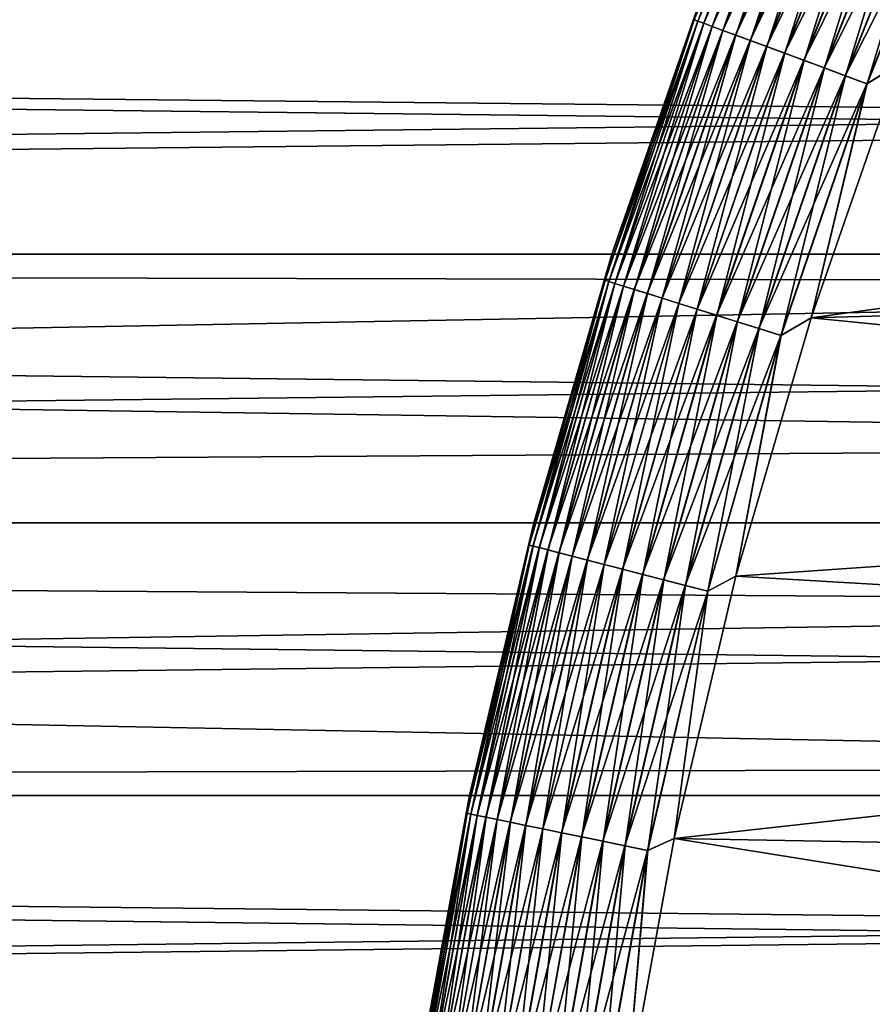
# Model space of a CAD drawing. Header units: metres. Extents: x -46 to 104, y -30 to 30.
# Tile 136 of 256: x -13.8 to -11.76, y 2.16 to 4.51. Entities that reach past the tile are written whole.
import ezdxf

# ---------------------------------------------------------------- set-up
doc = ezdxf.new("R2010")
doc.units = ezdxf.units.M
doc.layers.add('solid_26_000_502_XXX', color=7, linetype='CONTINUOUS')

msp = doc.modelspace()

# ---------------------------------------------------------------- linework, layer by layer
at = {"layer": 'solid_26_000_502_XXX'}
for points in [[(-12.1879, 4.513902, 315.555328), (-12.179151, 4.510662, 315.610657), (-11.935058, 5.121737, 315.610657)], [(-11.943563, 5.125386, 280.444031), (-12.18783, 4.513876, 280.444031), (-12.164318, 4.585778, 280.5)], [(-12.17901, 4.51061, 280.388672), (-12.18783, 4.513876, 280.444031), (-11.943563, 5.125386, 280.444031)], [(-11.935058, 5.121737, 315.610657), (-12.179151, 4.510662, 315.610657), (-11.920837, 5.115634, 315.664612)], [(-12.179151, 4.510662, 315.610657), (-12.164639, 4.505288, 315.664612), (-11.920837, 5.115634, 315.664612)], [(-11.93492, 5.121677, 280.388672), (-12.17901, 4.51061, 280.388672), (-11.943563, 5.125386, 280.444031)], [(-12.164432, 4.50521, 280.334747), (-12.17901, 4.51061, 280.388672), (-11.93492, 5.121677, 280.388672)], [(-11.920837, 5.115634, 315.664612), (-12.164639, 4.505288, 315.664612), (-11.90115, 5.107186, 315.716492)], [(-11.920633, 5.115547, 280.334747), (-12.164432, 4.50521, 280.334747), (-11.93492, 5.121677, 280.388672)], [(-12.144276, 4.497746, 280.282898), (-12.164432, 4.50521, 280.334747), (-11.920633, 5.115547, 280.334747)], [(-11.900882, 5.10707, 280.282898), (-12.144276, 4.497746, 280.282898), (-11.920633, 5.115547, 280.334747)], [(-12.164639, 4.505288, 315.664612), (-12.144549, 4.497847, 315.716492), (-11.90115, 5.107186, 315.716492)], [(-11.90115, 5.107186, 315.716492), (-12.144549, 4.497847, 315.716492), (-11.876244, 5.096498, 315.765625)], [(-12.144549, 4.497847, 315.716492), (-12.119134, 4.488434, 315.765625), (-11.876244, 5.096498, 315.765625)], [(-12.118798, 4.48831, 280.233795), (-12.144276, 4.497746, 280.282898), (-11.900882, 5.10707, 280.282898)], [(-11.876244, 5.096498, 315.765625), (-12.119134, 4.488434, 315.765625), (-11.846433, 5.083704, 315.811432)], [(-11.875915, 5.096356, 280.233795), (-12.118798, 4.48831, 280.233795), (-11.900882, 5.10707, 280.282898)], [(-12.08832, 4.477022, 280.188049), (-12.118798, 4.48831, 280.233795), (-11.875915, 5.096356, 280.233795)], [(-11.846047, 5.083539, 280.188049), (-12.08832, 4.477022, 280.188049), (-11.875915, 5.096356, 280.233795)], [(-12.119134, 4.488434, 315.765625), (-12.088714, 4.477168, 315.811432), (-11.846433, 5.083704, 315.811432)], [(-11.846433, 5.083704, 315.811432), (-12.088714, 4.477168, 315.811432), (-11.812092, 5.068968, 315.853302)], [(-12.088714, 4.477168, 315.811432), (-12.05367, 4.464189, 315.853302), (-11.812092, 5.068968, 315.853302)], [(-12.053224, 4.464024, 280.14621), (-12.08832, 4.477022, 280.188049), (-11.846047, 5.083539, 280.188049)], [(-11.812092, 5.068968, 315.853302), (-12.05367, 4.464189, 315.853302), (-11.773655, 5.052473, 315.890747)], [(-11.811654, 5.06878, 280.14621), (-12.053224, 4.464024, 280.14621), (-11.846047, 5.083539, 280.188049)], [(-12.013953, 4.44948, 280.108826), (-12.053224, 4.464024, 280.14621), (-11.811654, 5.06878, 280.14621)], [(-11.77317, 5.052266, 280.108826), (-12.013953, 4.44948, 280.108826), (-11.811654, 5.06878, 280.14621)], [(-12.05367, 4.464189, 315.853302), (-12.014446, 4.449663, 315.890747), (-11.773655, 5.052473, 315.890747)], [(-11.773655, 5.052473, 315.890747), (-12.014446, 4.449663, 315.890747), (-11.731605, 5.034428, 315.923248)], [(-11.971003, 4.433572, 280.076385), (-12.013953, 4.44948, 280.108826), (-11.77317, 5.052266, 280.108826)], [(-11.731081, 5.034203, 280.076385), (-11.971003, 4.433572, 280.076385), (-11.77317, 5.052266, 280.108826)], [(-12.014446, 4.449663, 315.890747), (-11.971537, 4.43377, 315.923248), (-11.731605, 5.034428, 315.923248)], [(-11.731605, 5.034428, 315.923248), (-11.971537, 4.43377, 315.923248), (-11.686472, 5.01506, 315.950409)], [(-11.971537, 4.43377, 315.923248), (-11.925482, 4.416713, 315.950409), (-11.686472, 5.01506, 315.950409)], [(-11.924912, 4.416502, 280.049286), (-11.971003, 4.433572, 280.076385), (-11.731081, 5.034203, 280.076385)], [(-11.686472, 5.01506, 315.950409), (-11.925482, 4.416713, 315.950409), (-11.638826, 4.994614, 315.971893)], [(-11.685915, 5.014821, 280.049286), (-11.924912, 4.416502, 280.049286), (-11.731081, 5.034203, 280.076385)], [(-11.876265, 4.398486, 280.027863), (-11.924912, 4.416502, 280.049286), (-11.685915, 5.014821, 280.049286)], [(-11.638242, 4.994363, 280.027863), (-11.876265, 4.398486, 280.027863), (-11.685915, 5.014821, 280.049286)], [(-11.925482, 4.416713, 315.950409), (-11.876861, 4.398706, 315.971893), (-11.638826, 4.994614, 315.971893)], [(-11.638826, 4.994614, 315.971893), (-11.876861, 4.398706, 315.971893), (-11.589267, 4.973346, 315.987457)], [(-11.825672, 4.379748, 280.01239), (-11.876265, 4.398486, 280.027863), (-11.638242, 4.994363, 280.027863)], [(-11.588663, 4.973087, 280.01239), (-11.825672, 4.379748, 280.01239), (-11.638242, 4.994363, 280.027863)], [(-11.876861, 4.398706, 315.971893), (-11.826287, 4.379976, 315.987457), (-11.589267, 4.973346, 315.987457)], [(-11.589267, 4.973346, 315.987457), (-11.826287, 4.379976, 315.987457), (-11.538418, 4.951525, 315.996857)], [(-11.773771, 4.360526, 280.003082), (-11.825672, 4.379748, 280.01239), (-11.588663, 4.973087, 280.01239)], [(-11.537803, 4.951261, 280.003082), (-11.773771, 4.360526, 280.003082), (-11.588663, 4.973087, 280.01239)], [(-11.826287, 4.379976, 315.987457), (-11.774399, 4.360759, 315.996857), (-11.538418, 4.951525, 315.996857)], [(-11.538418, 4.951525, 315.996857), (-11.774399, 4.360759, 315.996857), (-11.696598, 4.409034, 316)], [(-11.537803, 4.951261, 280.003082), (-11.696607, 4.409011, 280), (-11.773771, 4.360526, 280.003082)], [(-7.711831, 4.639817, 599.856201), (-7.925838, 4.263959, 599.719177), (-38.5, 4.585777, 599.835693)], [(-7.925843, 4.263948, 12.280828), (-7.711836, 4.639809, 12.143812), (-38.5, 4.585777, 12.164319)], [(-7.925843, 4.263948, 12.280828), (-38.5, 4.585777, 12.164319), (-38.5, 3.953493, 12.38426)], [(16, 3.953493, -12.38426), (-38.5, 3.953493, -12.38426), (-38.5, 4.585777, -12.164319)], [(16, 4.585777, -12.164319), (16, 3.953493, -12.38426), (-38.5, 4.585777, -12.164319)], [(16, 4.585777, 624.164307), (-38.5, 4.585777, 624.164307), (-38.5, 3.953493, 624.384277)], [(16, 3.953493, 624.384277), (16, 4.585777, 624.164307), (-38.5, 3.953493, 624.384277)], [(-7.925838, 4.263959, 599.719177), (-38.5, 3.953493, 599.615723), (-38.5, 4.585777, 599.835693)], [(-12.38426, 3.953493, 280.5), (-12.38426, 3.953493, 315.5), (-12.164318, 4.585778, 315.5)], [(-12.1879, 4.513902, 315.555328), (-12.164318, 4.585778, 315.5), (-12.38426, 3.953493, 315.5)], [(-12.164318, 4.585778, 280.5), (-12.38426, 3.953493, 280.5), (-12.164318, 4.585778, 315.5)], [(-12.18783, 4.513876, 280.444031), (-12.38426, 3.953493, 280.5), (-12.164318, 4.585778, 280.5)], [(-12.1879, 4.513902, 315.555328), (-12.38426, 3.953493, 315.5), (-12.400882, 3.890802, 315.555328)], [(-12.1879, 4.513902, 315.555328), (-12.400882, 3.890802, 315.555328), (-12.179151, 4.510662, 315.610657)], [(-12.400882, 3.890802, 315.555328), (-12.39198, 3.888009, 315.610657), (-12.179151, 4.510662, 315.610657)], [(-12.18783, 4.513876, 280.444031), (-12.40081, 3.890779, 280.444031), (-12.38426, 3.953493, 280.5)], [(-12.391837, 3.887964, 280.388672), (-12.40081, 3.890779, 280.444031), (-12.18783, 4.513876, 280.444031)], [(-12.179151, 4.510662, 315.610657), (-12.39198, 3.888009, 315.610657), (-12.164639, 4.505288, 315.664612)], [(-12.39198, 3.888009, 315.610657), (-12.377215, 3.883376, 315.664612), (-12.164639, 4.505288, 315.664612)], [(-12.17901, 4.51061, 280.388672), (-12.391837, 3.887964, 280.388672), (-12.18783, 4.513876, 280.444031)], [(-12.377004, 3.88331, 280.334747), (-12.391837, 3.887964, 280.388672), (-12.17901, 4.51061, 280.388672)], [(-12.164639, 4.505288, 315.664612), (-12.377215, 3.883376, 315.664612), (-12.144549, 4.497847, 315.716492)], [(-12.377215, 3.883376, 315.664612), (-12.356774, 3.876963, 315.716492), (-12.144549, 4.497847, 315.716492)], [(-12.164432, 4.50521, 280.334747), (-12.377004, 3.88331, 280.334747), (-12.17901, 4.51061, 280.388672)], [(-12.356496, 3.876876, 280.282898), (-12.377004, 3.88331, 280.334747), (-12.164432, 4.50521, 280.334747)], [(-12.144549, 4.497847, 315.716492), (-12.356774, 3.876963, 315.716492), (-12.119134, 4.488434, 315.765625)], [(-12.144276, 4.497746, 280.282898), (-12.356496, 3.876876, 280.282898), (-12.164432, 4.50521, 280.334747)], [(-12.330573, 3.868742, 280.233795), (-12.356496, 3.876876, 280.282898), (-12.144276, 4.497746, 280.282898)], [(-12.118798, 4.48831, 280.233795), (-12.330573, 3.868742, 280.233795), (-12.144276, 4.497746, 280.282898)], [(-12.356774, 3.876963, 315.716492), (-12.330914, 3.86885, 315.765625), (-12.119134, 4.488434, 315.765625)], [(-12.119134, 4.488434, 315.765625), (-12.330914, 3.86885, 315.765625), (-12.088714, 4.477168, 315.811432)], [(-12.330914, 3.86885, 315.765625), (-12.299962, 3.859138, 315.811432), (-12.088714, 4.477168, 315.811432)], [(-12.299562, 3.859012, 280.188049), (-12.330573, 3.868742, 280.233795), (-12.118798, 4.48831, 280.233795)], [(-12.088714, 4.477168, 315.811432), (-12.299962, 3.859138, 315.811432), (-12.05367, 4.464189, 315.853302)], [(-12.08832, 4.477022, 280.188049), (-12.299562, 3.859012, 280.188049), (-12.118798, 4.48831, 280.233795)], [(-12.263853, 3.847809, 280.14621), (-12.299562, 3.859012, 280.188049), (-12.08832, 4.477022, 280.188049)], [(-12.053224, 4.464024, 280.14621), (-12.263853, 3.847809, 280.14621), (-12.08832, 4.477022, 280.188049)], [(-12.299962, 3.859138, 315.811432), (-12.264307, 3.847951, 315.853302), (-12.05367, 4.464189, 315.853302)], [(-12.05367, 4.464189, 315.853302), (-12.264307, 3.847951, 315.853302), (-12.014446, 4.449663, 315.890747)], [(-12.223896, 3.835272, 280.108826), (-12.263853, 3.847809, 280.14621), (-12.053224, 4.464024, 280.14621)], [(-12.013953, 4.44948, 280.108826), (-12.223896, 3.835272, 280.108826), (-12.053224, 4.464024, 280.14621)], [(-12.264307, 3.847951, 315.853302), (-12.224398, 3.83543, 315.890747), (-12.014446, 4.449663, 315.890747)], [(-12.014446, 4.449663, 315.890747), (-12.224398, 3.83543, 315.890747), (-11.971537, 4.43377, 315.923248)], [(-12.224398, 3.83543, 315.890747), (-12.180738, 3.821731, 315.923248), (-11.971537, 4.43377, 315.923248)], [(-12.180194, 3.821561, 280.076385), (-12.223896, 3.835272, 280.108826), (-12.013953, 4.44948, 280.108826)], [(-11.971537, 4.43377, 315.923248), (-12.180738, 3.821731, 315.923248), (-11.925482, 4.416713, 315.950409)], [(-11.971003, 4.433572, 280.076385), (-12.180194, 3.821561, 280.076385), (-12.013953, 4.44948, 280.108826)], [(-12.133299, 3.806847, 280.049286), (-12.180194, 3.821561, 280.076385), (-11.971003, 4.433572, 280.076385)], [(-11.924912, 4.416502, 280.049286), (-12.133299, 3.806847, 280.049286), (-11.971003, 4.433572, 280.076385)], [(-12.180738, 3.821731, 315.923248), (-12.133878, 3.807029, 315.950409), (-11.925482, 4.416713, 315.950409)], [(-11.925482, 4.416713, 315.950409), (-12.133878, 3.807029, 315.950409), (-11.876861, 4.398706, 315.971893)], [(-12.083801, 3.791317, 280.027863), (-12.133299, 3.806847, 280.049286), (-11.924912, 4.416502, 280.049286)], [(-11.876265, 4.398486, 280.027863), (-12.083801, 3.791317, 280.027863), (-11.924912, 4.416502, 280.049286)], [(-11.90808, 3.801003, 280), (-11.696607, 4.409011, 280), (-8.108727, 3.904936, 280)], [(-11.773771, 4.360526, 280.003082), (-11.696607, 4.409011, 280), (-11.90808, 3.801003, 280)], [(-7.877019, 4.353451, 316), (-11.696598, 4.409034, 316), (-11.908072, 3.801026, 316)], [(-11.774399, 4.360759, 315.996857), (-11.908072, 3.801026, 316), (-11.696598, 4.409034, 316)], [(-12.133878, 3.807029, 315.950409), (-12.084408, 3.791507, 315.971893), (-11.876861, 4.398706, 315.971893)], [(-11.876861, 4.398706, 315.971893), (-12.084408, 3.791507, 315.971893), (-11.826287, 4.379976, 315.987457)], [(-12.084408, 3.791507, 315.971893), (-12.03295, 3.775363, 315.987457), (-11.826287, 4.379976, 315.987457)], [(-12.032325, 3.775166, 280.01239), (-12.083801, 3.791317, 280.027863), (-11.876265, 4.398486, 280.027863)], [(-11.826287, 4.379976, 315.987457), (-12.03295, 3.775363, 315.987457), (-11.774399, 4.360759, 315.996857)], [(-11.825672, 4.379748, 280.01239), (-12.032325, 3.775166, 280.01239), (-11.876265, 4.398486, 280.027863)], [(-11.979517, 3.758598, 280.003082), (-12.032325, 3.775166, 280.01239), (-11.825672, 4.379748, 280.01239)], [(-11.773771, 4.360526, 280.003082), (-11.979517, 3.758598, 280.003082), (-11.825672, 4.379748, 280.01239)], [(-12.03295, 3.775363, 315.987457), (-11.980156, 3.758798, 315.996857), (-11.774399, 4.360759, 315.996857)], [(-11.774399, 4.360759, 315.996857), (-11.980156, 3.758798, 315.996857), (-11.908072, 3.801026, 316)], [(-11.773771, 4.360526, 280.003082), (-11.90808, 3.801003, 280), (-11.979517, 3.758598, 280.003082)], [(-8.108727, 3.904936, 316), (-7.877019, 4.353451, 316), (-11.908072, 3.801026, 316)], [(-7.925838, 4.263959, 599.719177), (-8.119096, 3.883367, 599.593567), (-38.5, 3.953493, 599.615723)], [(-8.119102, 3.883354, 12.406432), (-7.925843, 4.263948, 12.280828), (-38.5, 3.953493, 12.38426)], [(-8.119102, 3.883354, 12.406432), (-38.5, 3.953493, 12.38426), (-38.5, 3.310724, 12.571361)], [(16, 3.310724, -12.571361), (-38.5, 3.310724, -12.571361), (-38.5, 3.953493, -12.38426)], [(16, 3.953493, -12.38426), (16, 3.310724, -12.571361), (-38.5, 3.953493, -12.38426)], [(16, 3.953493, 624.384277), (-38.5, 3.953493, 624.384277), (-38.5, 3.310724, 624.57135)], [(16, 3.310724, 624.57135), (16, 3.953493, 624.384277), (-38.5, 3.310724, 624.57135)], [(-8.291846, 3.499348, 599.479858), (-38.5, 3.310724, 599.42865), (-38.5, 3.953493, 599.615723)], [(-8.119096, 3.883367, 599.593567), (-8.291846, 3.499348, 599.479858), (-38.5, 3.953493, 599.615723)], [(-12.571361, 3.310725, 280.5), (-12.571361, 3.310725, 315.5), (-12.38426, 3.953493, 315.5)], [(-12.400882, 3.890802, 315.555328), (-12.38426, 3.953493, 315.5), (-12.571361, 3.310725, 315.5)], [(-12.38426, 3.953493, 280.5), (-12.571361, 3.310725, 280.5), (-12.38426, 3.953493, 315.5)], [(-12.40081, 3.890779, 280.444031), (-12.571361, 3.310725, 280.5), (-12.38426, 3.953493, 280.5)], [(-12.400882, 3.890802, 315.555328), (-12.571361, 3.310725, 315.5), (-12.582031, 3.257714, 315.555328)], [(-12.400882, 3.890802, 315.555328), (-12.582031, 3.257714, 315.555328), (-12.39198, 3.888009, 315.610657)], [(-12.582031, 3.257714, 315.555328), (-12.572999, 3.255375, 315.610657), (-12.39198, 3.888009, 315.610657)], [(-12.40081, 3.890779, 280.444031), (-12.581959, 3.257695, 280.444031), (-12.571361, 3.310725, 280.5)], [(-12.572855, 3.255338, 280.388672), (-12.581959, 3.257695, 280.444031), (-12.40081, 3.890779, 280.444031)], [(-12.39198, 3.888009, 315.610657), (-12.572999, 3.255375, 315.610657), (-12.377215, 3.883376, 315.664612)], [(-12.391837, 3.887964, 280.388672), (-12.572855, 3.255338, 280.388672), (-12.40081, 3.890779, 280.444031)], [(-12.557804, 3.251441, 280.334747), (-12.572855, 3.255338, 280.388672), (-12.391837, 3.887964, 280.388672)], [(-12.377004, 3.88331, 280.334747), (-12.557804, 3.251441, 280.334747), (-12.391837, 3.887964, 280.388672)], [(-11.90808, 3.801003, 280), (-8.108727, 3.904936, 280), (-8.31492, 3.444135, 280)], [(-8.31492, 3.444135, 316), (-8.108727, 3.904936, 316), (-11.908072, 3.801026, 316)], [(-8.291852, 3.499334, 12.52017), (-8.119102, 3.883354, 12.406432), (-38.5, 3.310724, 12.571361)], [(-12.572999, 3.255375, 315.610657), (-12.558019, 3.251496, 315.664612), (-12.377215, 3.883376, 315.664612)], [(-12.377215, 3.883376, 315.664612), (-12.558019, 3.251496, 315.664612), (-12.356774, 3.876963, 315.716492)], [(-12.558019, 3.251496, 315.664612), (-12.537279, 3.246127, 315.716492), (-12.356774, 3.876963, 315.716492)], [(-12.536997, 3.246053, 280.282898), (-12.557804, 3.251441, 280.334747), (-12.377004, 3.88331, 280.334747)], [(-12.356774, 3.876963, 315.716492), (-12.537279, 3.246127, 315.716492), (-12.330914, 3.86885, 315.765625)], [(-12.537279, 3.246127, 315.716492), (-12.511043, 3.239333, 315.765625), (-12.330914, 3.86885, 315.765625)], [(-12.356496, 3.876876, 280.282898), (-12.536997, 3.246053, 280.282898), (-12.377004, 3.88331, 280.334747)], [(-12.510695, 3.239244, 280.233795), (-12.536997, 3.246053, 280.282898), (-12.356496, 3.876876, 280.282898)], [(-12.330914, 3.86885, 315.765625), (-12.511043, 3.239333, 315.765625), (-12.299962, 3.859138, 315.811432)], [(-12.330573, 3.868742, 280.233795), (-12.510695, 3.239244, 280.233795), (-12.356496, 3.876876, 280.282898)], [(-12.479231, 3.231097, 280.188049), (-12.510695, 3.239244, 280.233795), (-12.330573, 3.868742, 280.233795)], [(-12.299562, 3.859012, 280.188049), (-12.479231, 3.231097, 280.188049), (-12.330573, 3.868742, 280.233795)], [(-12.511043, 3.239333, 315.765625), (-12.479637, 3.231202, 315.811432), (-12.299962, 3.859138, 315.811432)], [(-12.299962, 3.859138, 315.811432), (-12.479637, 3.231202, 315.811432), (-12.264307, 3.847951, 315.853302)], [(-12.479637, 3.231202, 315.811432), (-12.443461, 3.221835, 315.853302), (-12.264307, 3.847951, 315.853302)], [(-12.443001, 3.221716, 280.14621), (-12.479231, 3.231097, 280.188049), (-12.299562, 3.859012, 280.188049)], [(-12.264307, 3.847951, 315.853302), (-12.443461, 3.221835, 315.853302), (-12.224398, 3.83543, 315.890747)], [(-12.263853, 3.847809, 280.14621), (-12.443001, 3.221716, 280.14621), (-12.299562, 3.859012, 280.188049)], [(-12.40246, 3.211219, 280.108826), (-12.443001, 3.221716, 280.14621), (-12.263853, 3.847809, 280.14621)], [(-12.223896, 3.835272, 280.108826), (-12.40246, 3.211219, 280.108826), (-12.263853, 3.847809, 280.14621)], [(-12.443461, 3.221835, 315.853302), (-12.402969, 3.211351, 315.890747), (-12.224398, 3.83543, 315.890747)], [(-12.224398, 3.83543, 315.890747), (-12.402969, 3.211351, 315.890747), (-12.180738, 3.821731, 315.923248)], [(-12.402969, 3.211351, 315.890747), (-12.358672, 3.199882, 315.923248), (-12.180738, 3.821731, 315.923248)], [(-12.35812, 3.199739, 280.076385), (-12.40246, 3.211219, 280.108826), (-12.223896, 3.835272, 280.108826)], [(-12.180738, 3.821731, 315.923248), (-12.358672, 3.199882, 315.923248), (-12.133878, 3.807029, 315.950409)], [(-12.180194, 3.821561, 280.076385), (-12.35812, 3.199739, 280.076385), (-12.223896, 3.835272, 280.108826)], [(-12.31054, 3.18742, 280.049286), (-12.35812, 3.199739, 280.076385), (-12.180194, 3.821561, 280.076385)], [(-12.133299, 3.806847, 280.049286), (-12.31054, 3.18742, 280.049286), (-12.180194, 3.821561, 280.076385)], [(-12.358672, 3.199882, 315.923248), (-12.311128, 3.187572, 315.950409), (-12.133878, 3.807029, 315.950409)], [(-12.133878, 3.807029, 315.950409), (-12.311128, 3.187572, 315.950409), (-12.084408, 3.791507, 315.971893)], [(-12.311128, 3.187572, 315.950409), (-12.260934, 3.174576, 315.971893), (-12.084408, 3.791507, 315.971893)], [(-12.260319, 3.174417, 280.027863), (-12.31054, 3.18742, 280.049286), (-12.133299, 3.806847, 280.049286)], [(-12.084408, 3.791507, 315.971893), (-12.260934, 3.174576, 315.971893), (-12.03295, 3.775363, 315.987457)], [(-12.083801, 3.791317, 280.027863), (-12.260319, 3.174417, 280.027863), (-12.133299, 3.806847, 280.049286)], [(-12.20809, 3.160893, 280.01239), (-12.260319, 3.174417, 280.027863), (-12.083801, 3.791317, 280.027863)], [(-12.032325, 3.775166, 280.01239), (-12.20809, 3.160893, 280.01239), (-12.083801, 3.791317, 280.027863)], [(-12.087979, 3.182884, 280), (-11.90808, 3.801003, 280), (-8.31492, 3.444135, 280)], [(-11.979517, 3.758598, 280.003082), (-11.90808, 3.801003, 280), (-12.087979, 3.182884, 280)], [(-8.31492, 3.444135, 316), (-11.908072, 3.801026, 316), (-12.087974, 3.182907, 316)], [(-11.980156, 3.758798, 315.996857), (-12.087974, 3.182907, 316), (-11.908072, 3.801026, 316)], [(-12.260934, 3.174576, 315.971893), (-12.208726, 3.161058, 315.987457), (-12.03295, 3.775363, 315.987457)], [(-12.03295, 3.775363, 315.987457), (-12.208726, 3.161058, 315.987457), (-11.980156, 3.758798, 315.996857)], [(-12.154511, 3.147021, 280.003082), (-12.20809, 3.160893, 280.01239), (-12.032325, 3.775166, 280.01239)], [(-11.979517, 3.758598, 280.003082), (-12.154511, 3.147021, 280.003082), (-12.032325, 3.775166, 280.01239)], [(-12.208726, 3.161058, 315.987457), (-12.155159, 3.147189, 315.996857), (-11.980156, 3.758798, 315.996857)], [(-11.980156, 3.758798, 315.996857), (-12.155159, 3.147189, 315.996857), (-12.087974, 3.182907, 316)], [(-11.979517, 3.758598, 280.003082), (-12.087979, 3.182884, 280), (-12.154511, 3.147021, 280.003082)], [(-8.291846, 3.499348, 599.479858), (-8.444276, 3.113529, 599.378357), (-38.5, 3.310724, 599.42865)], [(-8.444283, 3.113513, 12.62165), (-8.291852, 3.499334, 12.52017), (-38.5, 3.310724, 12.571361)], [(-12.087979, 3.182884, 280), (-8.31492, 3.444135, 280), (-8.494953, 2.972497, 280)], [(-8.494953, 2.972497, 316), (-8.31492, 3.444135, 316), (-12.087974, 3.182907, 316)], [(-8.444283, 3.113513, 12.62165), (-38.5, 3.310724, 12.571361), (-38.5, 2.659177, 12.725124)], [(16, 2.659177, -12.725124), (-38.5, 2.659177, -12.725124), (-38.5, 3.310724, -12.571361)], [(16, 3.310724, -12.571361), (16, 2.659177, -12.725124), (-38.5, 3.310724, -12.571361)], [(16, 3.310724, 624.57135), (-38.5, 3.310724, 624.57135), (-38.5, 2.659177, 624.725098)], [(16, 2.659177, 624.725098), (16, 3.310724, 624.57135), (-38.5, 2.659177, 624.725098)], [(-8.577019, 2.726637, 599.289185), (-38.5, 2.659177, 599.274902), (-38.5, 3.310724, 599.42865)], [(-8.444276, 3.113529, 599.378357), (-8.577019, 2.726637, 599.289185), (-38.5, 3.310724, 599.42865)], [(-12.725123, 2.659177, 280.5), (-12.725123, 2.659177, 315.5), (-12.571361, 3.310725, 315.5)], [(-12.582031, 3.257714, 315.555328), (-12.571361, 3.310725, 315.5), (-12.725123, 2.659177, 315.5)], [(-12.571361, 3.310725, 280.5), (-12.725123, 2.659177, 280.5), (-12.571361, 3.310725, 315.5)], [(-12.581959, 3.257695, 280.444031), (-12.725123, 2.659177, 280.5), (-12.571361, 3.310725, 280.5)], [(-12.582031, 3.257714, 315.555328), (-12.725123, 2.659177, 315.5), (-12.730883, 2.616263, 315.555328)], [(-12.582031, 3.257714, 315.555328), (-12.730883, 2.616263, 315.555328), (-12.572999, 3.255375, 315.610657)], [(-12.730883, 2.616263, 315.555328), (-12.721744, 2.614385, 315.610657), (-12.572999, 3.255375, 315.610657)], [(-12.581959, 3.257695, 280.444031), (-12.73081, 2.616248, 280.444031), (-12.725123, 2.659177, 280.5)], [(-12.721598, 2.614355, 280.388672), (-12.73081, 2.616248, 280.444031), (-12.581959, 3.257695, 280.444031)], [(-12.572999, 3.255375, 315.610657), (-12.721744, 2.614385, 315.610657), (-12.558019, 3.251496, 315.664612)], [(-12.721744, 2.614385, 315.610657), (-12.706587, 2.61127, 315.664612), (-12.558019, 3.251496, 315.664612)], [(-12.572855, 3.255338, 280.388672), (-12.721598, 2.614355, 280.388672), (-12.581959, 3.257695, 280.444031)], [(-12.706369, 2.611225, 280.334747), (-12.721598, 2.614355, 280.388672), (-12.572855, 3.255338, 280.388672)], [(-12.558019, 3.251496, 315.664612), (-12.706587, 2.61127, 315.664612), (-12.537279, 3.246127, 315.716492)], [(-12.557804, 3.251441, 280.334747), (-12.706369, 2.611225, 280.334747), (-12.572855, 3.255338, 280.388672)], [(-12.685316, 2.606899, 280.282898), (-12.706369, 2.611225, 280.334747), (-12.557804, 3.251441, 280.334747)], [(-12.536997, 3.246053, 280.282898), (-12.685316, 2.606899, 280.282898), (-12.557804, 3.251441, 280.334747)], [(-12.706587, 2.61127, 315.664612), (-12.685601, 2.606957, 315.716492), (-12.537279, 3.246127, 315.716492)], [(-12.537279, 3.246127, 315.716492), (-12.685601, 2.606957, 315.716492), (-12.511043, 3.239333, 315.765625)], [(-12.685601, 2.606957, 315.716492), (-12.659054, 2.601502, 315.765625), (-12.511043, 3.239333, 315.765625)], [(-12.658703, 2.60143, 280.233795), (-12.685316, 2.606899, 280.282898), (-12.536997, 3.246053, 280.282898)], [(-12.511043, 3.239333, 315.765625), (-12.659054, 2.601502, 315.765625), (-12.479637, 3.231202, 315.811432)], [(-12.659054, 2.601502, 315.765625), (-12.627277, 2.594971, 315.811432), (-12.479637, 3.231202, 315.811432)], [(-12.510695, 3.239244, 280.233795), (-12.658703, 2.60143, 280.233795), (-12.536997, 3.246053, 280.282898)], [(-12.626866, 2.594887, 280.188049), (-12.658703, 2.60143, 280.233795), (-12.510695, 3.239244, 280.233795)], [(-12.479637, 3.231202, 315.811432), (-12.627277, 2.594971, 315.811432), (-12.443461, 3.221835, 315.853302)], [(-12.479231, 3.231097, 280.188049), (-12.626866, 2.594887, 280.188049), (-12.510695, 3.239244, 280.233795)], [(-12.590207, 2.587353, 280.14621), (-12.626866, 2.594887, 280.188049), (-12.479231, 3.231097, 280.188049)], [(-12.443001, 3.221716, 280.14621), (-12.590207, 2.587353, 280.14621), (-12.479231, 3.231097, 280.188049)], [(-12.627277, 2.594971, 315.811432), (-12.590673, 2.587449, 315.853302), (-12.443461, 3.221835, 315.853302)], [(-12.443461, 3.221835, 315.853302), (-12.590673, 2.587449, 315.853302), (-12.402969, 3.211351, 315.890747)], [(-12.590673, 2.587449, 315.853302), (-12.549703, 2.579029, 315.890747), (-12.402969, 3.211351, 315.890747)], [(-12.549187, 2.578923, 280.108826), (-12.590207, 2.587353, 280.14621), (-12.443001, 3.221716, 280.14621)], [(-12.402969, 3.211351, 315.890747), (-12.549703, 2.579029, 315.890747), (-12.358672, 3.199882, 315.923248)], [(-12.40246, 3.211219, 280.108826), (-12.549187, 2.578923, 280.108826), (-12.443001, 3.221716, 280.14621)], [(-12.504323, 2.569704, 280.076385), (-12.549187, 2.578923, 280.108826), (-12.40246, 3.211219, 280.108826)], [(-12.35812, 3.199739, 280.076385), (-12.504323, 2.569704, 280.076385), (-12.40246, 3.211219, 280.108826)], [(-12.549703, 2.579029, 315.890747), (-12.504881, 2.569818, 315.923248), (-12.358672, 3.199882, 315.923248)], [(-12.358672, 3.199882, 315.923248), (-12.504881, 2.569818, 315.923248), (-12.311128, 3.187572, 315.950409)], [(-12.504881, 2.569818, 315.923248), (-12.456774, 2.559932, 315.950409), (-12.311128, 3.187572, 315.950409)], [(-12.45618, 2.55981, 280.049286), (-12.504323, 2.569704, 280.076385), (-12.35812, 3.199739, 280.076385)], [(-12.311128, 3.187572, 315.950409), (-12.456774, 2.559932, 315.950409), (-12.260934, 3.174576, 315.971893)], [(-12.31054, 3.18742, 280.049286), (-12.45618, 2.55981, 280.049286), (-12.35812, 3.199739, 280.076385)], [(-12.405365, 2.549367, 280.027863), (-12.45618, 2.55981, 280.049286), (-12.31054, 3.18742, 280.049286)], [(-12.260319, 3.174417, 280.027863), (-12.405365, 2.549367, 280.027863), (-12.31054, 3.18742, 280.049286)], [(-12.235808, 2.556361, 280), (-12.087979, 3.182884, 280), (-8.494953, 2.972497, 280)], [(-12.154511, 3.147021, 280.003082), (-12.087979, 3.182884, 280), (-12.235808, 2.556361, 280)], [(-8.494953, 2.972497, 316), (-12.087974, 3.182907, 316), (-12.235805, 2.556382, 316)], [(-12.155159, 3.147189, 315.996857), (-12.235805, 2.556382, 316), (-12.087974, 3.182907, 316)], [(-12.456774, 2.559932, 315.950409), (-12.405987, 2.549495, 315.971893), (-12.260934, 3.174576, 315.971893)], [(-12.260934, 3.174576, 315.971893), (-12.405987, 2.549495, 315.971893), (-12.208726, 3.161058, 315.987457)], [(-12.405987, 2.549495, 315.971893), (-12.353161, 2.538639, 315.987457), (-12.208726, 3.161058, 315.987457)], [(-12.352518, 2.538507, 280.01239), (-12.405365, 2.549367, 280.027863), (-12.260319, 3.174417, 280.027863)], [(-12.208726, 3.161058, 315.987457), (-12.353161, 2.538639, 315.987457), (-12.155159, 3.147189, 315.996857)], [(-12.20809, 3.160893, 280.01239), (-12.352518, 2.538507, 280.01239), (-12.260319, 3.174417, 280.027863)], [(-12.298306, 2.527366, 280.003082), (-12.352518, 2.538507, 280.01239), (-12.20809, 3.160893, 280.01239)], [(-12.154511, 3.147021, 280.003082), (-12.298306, 2.527366, 280.003082), (-12.20809, 3.160893, 280.01239)], [(-12.353161, 2.538639, 315.987457), (-12.298961, 2.527501, 315.996857), (-12.155159, 3.147189, 315.996857)], [(-12.155159, 3.147189, 315.996857), (-12.298961, 2.527501, 315.996857), (-12.235805, 2.556382, 316)], [(-12.154511, 3.147021, 280.003082), (-12.235808, 2.556361, 280), (-12.298306, 2.527366, 280.003082)], [(-8.577024, 2.726623, 12.710843), (-8.444283, 3.113513, 12.62165), (-38.5, 2.659177, 12.725124)], [(-12.235808, 2.556361, 280), (-8.494953, 2.972497, 280), (-8.648257, 2.491507, 280)], [(-8.648257, 2.491507, 316), (-8.494953, 2.972497, 316), (-12.235805, 2.556382, 316)], [(-8.577019, 2.726637, 599.289185), (-8.690778, 2.338869, 599.212097), (-38.5, 2.659177, 599.274902)], [(-8.690781, 2.338859, 12.787875), (-8.577024, 2.726623, 12.710843), (-38.5, 2.659177, 12.725124)], [(-8.690781, 2.338859, 12.787875), (-38.5, 2.659177, 12.725124), (-38.5, 2.000577, 12.845142)], [(16, 2.000577, -12.845142), (-38.5, 2.000577, -12.845142), (-38.5, 2.659177, -12.725124)], [(16, 2.659177, -12.725124), (16, 2.000577, -12.845142), (-38.5, 2.659177, -12.725124)], [(16, 2.659177, 624.725098), (-38.5, 2.659177, 624.725098), (-38.5, 2.000577, 624.845154)], [(16, 2.000577, 624.845154), (16, 2.659177, 624.725098), (-38.5, 2.000577, 624.845154)], [(-8.690778, 2.338869, 599.212097), (-38.5, 2.000577, 599.154846), (-38.5, 2.659177, 599.274902)], [(-12.845142, 2.000578, 280.5), (-12.845142, 2.000578, 315.5), (-12.725123, 2.659177, 315.5)], [(-12.730883, 2.616263, 315.555328), (-12.725123, 2.659177, 315.5), (-12.845142, 2.000578, 315.5)], [(-12.725123, 2.659177, 280.5), (-12.845142, 2.000578, 280.5), (-12.725123, 2.659177, 315.5)], [(-12.73081, 2.616248, 280.444031), (-12.845142, 2.000578, 280.5), (-12.725123, 2.659177, 280.5)], [(-12.730883, 2.616263, 315.555328), (-12.845142, 2.000578, 315.5), (-12.847054, 1.968096, 315.555328)], [(-12.730883, 2.616263, 315.555328), (-12.847054, 1.968096, 315.555328), (-12.721744, 2.614385, 315.610657)], [(-12.847054, 1.968096, 315.555328), (-12.837832, 1.966684, 315.610657), (-12.721744, 2.614385, 315.610657)], [(-12.73081, 2.616248, 280.444031), (-12.846981, 1.968085, 280.444031), (-12.845142, 2.000578, 280.5)], [(-12.837685, 1.966661, 280.388672), (-12.846981, 1.968085, 280.444031), (-12.73081, 2.616248, 280.444031)], [(-12.721744, 2.614385, 315.610657), (-12.837832, 1.966684, 315.610657), (-12.706587, 2.61127, 315.664612)], [(-12.721598, 2.614355, 280.388672), (-12.837685, 1.966661, 280.388672), (-12.73081, 2.616248, 280.444031)], [(-12.822317, 1.964307, 280.334747), (-12.837685, 1.966661, 280.388672), (-12.721598, 2.614355, 280.388672)], [(-12.706369, 2.611225, 280.334747), (-12.822317, 1.964307, 280.334747), (-12.721598, 2.614355, 280.388672)], [(-12.837832, 1.966684, 315.610657), (-12.822536, 1.96434, 315.664612), (-12.706587, 2.61127, 315.664612)], [(-12.706587, 2.61127, 315.664612), (-12.822536, 1.96434, 315.664612), (-12.685601, 2.606957, 315.716492)], [(-12.822536, 1.96434, 315.664612), (-12.80136, 1.961096, 315.716492), (-12.685601, 2.606957, 315.716492)], [(-12.801071, 1.961052, 280.282898), (-12.822317, 1.964307, 280.334747), (-12.706369, 2.611225, 280.334747)], [(-12.685601, 2.606957, 315.716492), (-12.80136, 1.961096, 315.716492), (-12.659054, 2.601502, 315.765625)], [(-12.80136, 1.961096, 315.716492), (-12.77457, 1.956992, 315.765625), (-12.659054, 2.601502, 315.765625)], [(-12.685316, 2.606899, 280.282898), (-12.801071, 1.961052, 280.282898), (-12.706369, 2.611225, 280.334747)], [(-12.774216, 1.956938, 280.233795), (-12.801071, 1.961052, 280.282898), (-12.685316, 2.606899, 280.282898)], [(-12.659054, 2.601502, 315.765625), (-12.77457, 1.956992, 315.765625), (-12.627277, 2.594971, 315.811432)], [(-12.77457, 1.956992, 315.765625), (-12.742504, 1.95208, 315.811432), (-12.627277, 2.594971, 315.811432)], [(-12.658703, 2.60143, 280.233795), (-12.774216, 1.956938, 280.233795), (-12.685316, 2.606899, 280.282898)], [(-12.742089, 1.952016, 280.188049), (-12.774216, 1.956938, 280.233795), (-12.658703, 2.60143, 280.233795)], [(-12.627277, 2.594971, 315.811432), (-12.742504, 1.95208, 315.811432), (-12.590673, 2.587449, 315.853302)], [(-12.626866, 2.594887, 280.188049), (-12.742089, 1.952016, 280.188049), (-12.658703, 2.60143, 280.233795)], [(-12.705095, 1.946349, 280.14621), (-12.742089, 1.952016, 280.188049), (-12.626866, 2.594887, 280.188049)], [(-12.590207, 2.587353, 280.14621), (-12.705095, 1.946349, 280.14621), (-12.626866, 2.594887, 280.188049)], [(-12.742504, 1.95208, 315.811432), (-12.705565, 1.946421, 315.853302), (-12.590673, 2.587449, 315.853302)], [(-12.590673, 2.587449, 315.853302), (-12.705565, 1.946421, 315.853302), (-12.549703, 2.579029, 315.890747)], [(-12.705565, 1.946421, 315.853302), (-12.664221, 1.940087, 315.890747), (-12.549703, 2.579029, 315.890747)], [(-12.6637, 1.940008, 280.108826), (-12.705095, 1.946349, 280.14621), (-12.590207, 2.587353, 280.14621)], [(-12.549703, 2.579029, 315.890747), (-12.664221, 1.940087, 315.890747), (-12.504881, 2.569818, 315.923248)], [(-12.664221, 1.940087, 315.890747), (-12.61899, 1.933158, 315.923248), (-12.504881, 2.569818, 315.923248)], [(-12.549187, 2.578923, 280.108826), (-12.6637, 1.940008, 280.108826), (-12.590207, 2.587353, 280.14621)], [(-12.618426, 1.933072, 280.076385), (-12.6637, 1.940008, 280.108826), (-12.549187, 2.578923, 280.108826)], [(-12.504881, 2.569818, 315.923248), (-12.61899, 1.933158, 315.923248), (-12.456774, 2.559932, 315.950409)], [(-12.504323, 2.569704, 280.076385), (-12.618426, 1.933072, 280.076385), (-12.549187, 2.578923, 280.108826)], [(-12.569844, 1.925629, 280.049286), (-12.618426, 1.933072, 280.076385), (-12.504323, 2.569704, 280.076385)], [(-12.45618, 2.55981, 280.049286), (-12.569844, 1.925629, 280.049286), (-12.504323, 2.569704, 280.076385)], [(-12.61899, 1.933158, 315.923248), (-12.570444, 1.925721, 315.950409), (-12.456774, 2.559932, 315.950409)], [(-12.456774, 2.559932, 315.950409), (-12.570444, 1.925721, 315.950409), (-12.405987, 2.549495, 315.971893)], [(-12.570444, 1.925721, 315.950409), (-12.519194, 1.91787, 315.971893), (-12.405987, 2.549495, 315.971893)], [(-12.518566, 1.917774, 280.027863), (-12.569844, 1.925629, 280.049286), (-12.45618, 2.55981, 280.049286)], [(-12.405987, 2.549495, 315.971893), (-12.519194, 1.91787, 315.971893), (-12.353161, 2.538639, 315.987457)], [(-12.405365, 2.549367, 280.027863), (-12.518566, 1.917774, 280.027863), (-12.45618, 2.55981, 280.049286)], [(-12.465237, 1.909604, 280.01239), (-12.518566, 1.917774, 280.027863), (-12.405365, 2.549367, 280.027863)], [(-12.352518, 2.538507, 280.01239), (-12.465237, 1.909604, 280.01239), (-12.405365, 2.549367, 280.027863)], [(-12.351189, 1.923055, 280), (-12.235808, 2.556361, 280), (-8.774351, 2.002678, 280)], [(-12.298306, 2.527366, 280.003082), (-12.235808, 2.556361, 280), (-12.351189, 1.923055, 280)], [(-8.648257, 2.491507, 316), (-12.235805, 2.556382, 316), (-12.351185, 1.923077, 316)], [(-12.298961, 2.527501, 315.996857), (-12.351185, 1.923077, 316), (-12.235805, 2.556382, 316)], [(-12.235808, 2.556361, 280), (-8.648257, 2.491507, 280), (-8.774351, 2.002678, 280)], [(-12.519194, 1.91787, 315.971893), (-12.465885, 1.909703, 315.987457), (-12.353161, 2.538639, 315.987457)], [(-12.353161, 2.538639, 315.987457), (-12.465885, 1.909703, 315.987457), (-12.298961, 2.527501, 315.996857)], [(-12.465885, 1.909703, 315.987457), (-12.411191, 1.901325, 315.996857), (-12.298961, 2.527501, 315.996857)], [(-12.410529, 1.901223, 280.003082), (-12.465237, 1.909604, 280.01239), (-12.352518, 2.538507, 280.01239)], [(-12.298961, 2.527501, 315.996857), (-12.411191, 1.901325, 315.996857), (-12.351185, 1.923077, 316)], [(-12.298306, 2.527366, 280.003082), (-12.410529, 1.901223, 280.003082), (-12.352518, 2.538507, 280.01239)], [(-12.298306, 2.527366, 280.003082), (-12.351189, 1.923055, 280), (-12.410529, 1.901223, 280.003082)], [(-8.774351, 2.002678, 316), (-8.648257, 2.491507, 316), (-12.351185, 1.923077, 316)], [(-8.690778, 2.338869, 599.212097), (-8.786204, 1.950018, 599.147095), (-38.5, 2.000577, 599.154846)], [(-8.786206, 1.95001, 12.852917), (-8.690781, 2.338859, 12.787875), (-38.5, 2.000577, 12.845142)]]:
    msp.add_3dface(points, dxfattribs=at)

doc.saveas('drawing.dxf')
